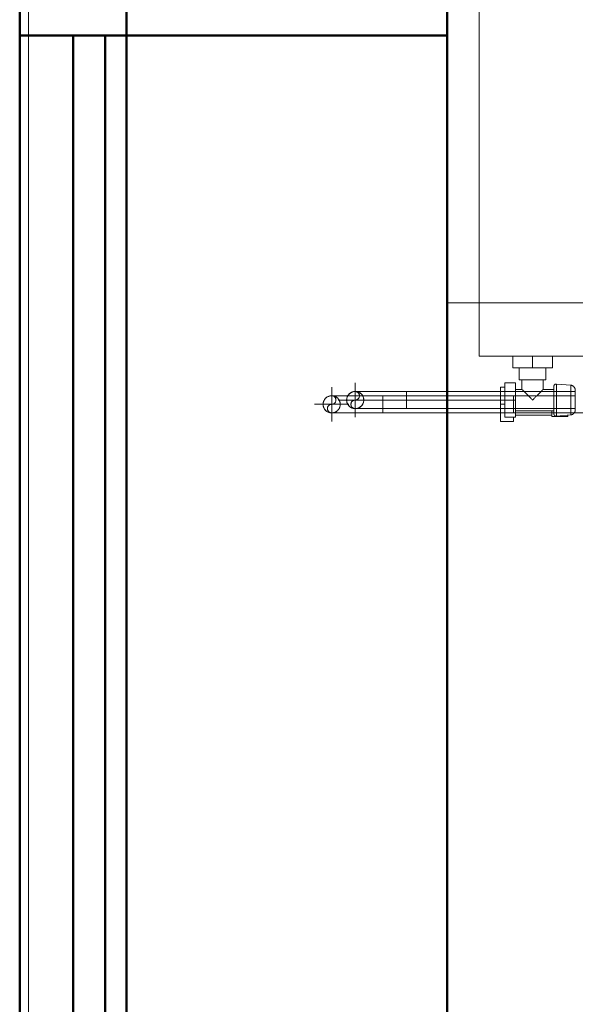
# Model space of a CAD drawing. Header units: millimetres. Extents: x 25873 to 52219, y 4748 to 39565.
# Tile 11 of 133: x 27023 to 27543, y 32761 to 33682. Entities that reach past the tile are written whole.
import ezdxf

# ---------------------------------------------------------------- set-up
doc = ezdxf.new("R2010")
doc.units = ezdxf.units.MM
for name, pattern in [('ADSK_Осевая', [700, 500, -100, 0, -100]), ('ADSK_Скрыто', [300, 150, -150]), ('ADSK_Штриховая_ш3 п1_5', [225, 150, -75])]:
    doc.linetypes.add(name, pattern=pattern)
for name, color, linetype, lineweight in [('A-COLS-____-MCUT', 52, 'Continuous', 50), ('A-COLS-____-OTLN', 52, 'Continuous', 20), ('A-DETL-____-HDLN', 90, 'ADSK_Скрыто', 9), ('A-DETL-____-MBND', 5, 'ADSK_Штриховая_ш3 п1_5', 20), ('A-GENM-____-MCUT', 13, 'Continuous', 50), ('A-GENM-____-OTLN', 13, 'Continuous', 20), ('A-PART-____-MCUT', 2, 'Continuous', 50), ('A-PART-____-OTLN', 2, 'Continuous', 20), ('A-WALL-____-MCUT', 113, 'Continuous', 50), ('A-WALL-____-OTLN', 113, 'Continuous', 20), ('I-FURN-____-OTLN', 30, 'Continuous', 20), ('M-EQPM-____-OTLN', 50, 'Continuous', 20), ('P-PIPE-____-CNTR', 3, 'ADSK_Осевая', 20), ('P-PIPE-____-OTLN', 3, 'Continuous', 20)]:
    doc.layers.add(name, color=color, linetype=linetype, lineweight=lineweight)

# ---------------------------------------------------------------- blocks, each defined once
blk = doc.blocks.new('Прямая форма - Insulation - Thermal Break-609278-В_Этаж 01_Отопление')
at = {"layer": 'A-WALL-____-MCUT', "color": 253}
for p, q in [((1000, 80), (0, 80)), ((0, 80), (0, 50)), ((0, 50), (1000, 50))]:
    blk.add_line(p, q, dxfattribs=at)
blk = doc.blocks.new('Прямая форма - Gypsum Plasterboard - Waterproof-609279-В_Этаж 01_Отопление')
at = {"layer": 'A-WALL-____-MCUT', "color": 253}
for p, q in [((1000, 50), (0, 50)), ((0, 50), (0, 0)), ((0, 0), (1000, 0))]:
    blk.add_line(p, q, dxfattribs=at)
blk = doc.blocks.new('Прямая форма - Masonry Block - Structural-609280-В_Этаж 01_Отопление')
at = {"layer": 'A-WALL-____-MCUT', "color": 253}
for p, q in [((1000, 400), (0, 400)), ((0, 400), (0, 100)), ((0, 100), (1000, 100))]:
    blk.add_line(p, q, dxfattribs=at)
blk = doc.blocks.new('Прямая форма - Concrete - Structural-609281-В_Этаж 01_Отопление')
at = {"layer": 'A-WALL-____-MCUT', "color": 253}
for p, q in [((1000, 100), (0, 100)), ((0, 100), (0, 80)), ((0, 80), (1000, 80))]:
    blk.add_line(p, q, dxfattribs=at)
blk = doc.blocks.new('Прямая форма - SW - 007-609282-В_Этаж 01_Отопление')
for name in ['Прямая форма - Masonry Block - Structural-609280-В_Этаж 01_Отопление', 'Прямая форма - Concrete - Structural-609281-В_Этаж 01_Отопление', 'Прямая форма - Insulation - Thermal Break-609278-В_Этаж 01_Отопление', 'Прямая форма - Gypsum Plasterboard - Waterproof-609279-В_Этаж 01_Отопление']:
    blk.add_blockref(name, (0, 0))
blk = doc.blocks.new('Family - Insulation - Thermal Break-609284-В_Этаж 01_Отопление')
at = {"layer": 'A-PART-____-MCUT', "color": 253}
for p, q in [((1000, 80), (0, 80)), ((0, 80), (0, 50)), ((0, 50), (1000, 50))]:
    blk.add_line(p, q, dxfattribs=at)
blk = doc.blocks.new('Family - Gypsum Plasterboard - Waterproof-609286-В_Этаж 01_Отопление')
at = {"layer": 'A-PART-____-MCUT', "color": 253}
for p, q in [((1000, 50), (0, 50)), ((0, 50), (0, 0)), ((0, 0), (1000, 0))]:
    blk.add_line(p, q, dxfattribs=at)
blk = doc.blocks.new('Family - Masonry Block - Structural-609288-В_Этаж 01_Отопление')
at = {"layer": 'A-PART-____-MCUT', "color": 253}
for p, q in [((1000, 400), (0, 400)), ((0, 400), (0, 100)), ((0, 100), (1000, 100))]:
    blk.add_line(p, q, dxfattribs=at)
blk = doc.blocks.new('Family - Concrete - Structural-609290-В_Этаж 01_Отопление')
at = {"layer": 'A-PART-____-MCUT', "color": 253}
for p, q in [((1000, 100), (0, 100)), ((0, 100), (0, 80)), ((0, 80), (1000, 80))]:
    blk.add_line(p, q, dxfattribs=at)
blk = doc.blocks.new('Прямая форма - V line-609329-В_Этаж 01_Отопление')
at = {"layer": 'A-WALL-____-MCUT', "color": 253}
for p, q in [((4919.95, 100), (4619.95, 100)), ((4919.95, 0), (4919.95, 100)), ((4619.95, 0), (4919.95, 0))]:
    blk.add_line(p, q, dxfattribs=at)
blk = doc.blocks.new('Прямая форма - SW - 003-609330-В_Этаж 01_Отопление')
blk.add_blockref('Прямая форма - V line-609329-В_Этаж 01_Отопление', (0, 0))
blk = doc.blocks.new('Прямая форма - V line-609455-В_Этаж 01_Отопление')
at = {"layer": 'A-COLS-____-MCUT', "color": 253}
for p, q in [((150, 150), (-150, 150)), ((-150, 150), (-150, -150)), ((150, -150), (150, 150)), ((-150, -150), (150, -150))]:
    blk.add_line(p, q, dxfattribs=at)
blk = doc.blocks.new('Прямая форма - CRE - 001-609456-В_Этаж 01_Отопление')
blk.add_blockref('Прямая форма - V line-609455-В_Этаж 01_Отопление', (0, 0))
blk = doc.blocks.new('Прямая форма - V line-609739-В_Этаж 01_Отопление')
at = {"layer": 'I-FURN-____-OTLN', "color": 9}
blk.add_line((800, -400), (-800, -400), dxfattribs=at)
blk = doc.blocks.new('Прямая форма - FU - 059-609740-В_Этаж 01_Отопление')
blk.add_blockref('Прямая форма - V line-609739-В_Этаж 01_Отопление', (0, 0))
blk = doc.blocks.new('Прямая форма - V line-613386-В_Этаж 01_Отопление')
at = {"layer": 'A-GENM-____-MCUT', "lineweight": 9}
for p, q in [((27031.36, 33667.63), (27031.36, 33967.63)), ((27031.36, 32667.63), (27031.36, 33667.63))]:
    blk.add_line(p, q, dxfattribs=at)
blk = doc.blocks.new('Прямая форма - SLA - 004-613387-В_Этаж 01_Отопление')
blk.add_blockref('Прямая форма - V line-613386-В_Этаж 01_Отопление', (0, 0))
blk = doc.blocks.new('V line_ifc_RVT-1-В_Этаж 01_Отопление')
at = {"layer": 'A-COLS-____-OTLN', "color": 9, "lineweight": 20, "rotation": 180}
blk.add_blockref('Прямая форма - CRE - 001-609456-В_Этаж 01_Отопление', (27273.24, 33817.63), dxfattribs=at)
at = {"layer": 'A-GENM-____-OTLN', "color": 9, "lineweight": 20}
blk.add_blockref('Прямая форма - SLA - 004-613387-В_Этаж 01_Отопление', (0, 0), dxfattribs=at)
at = {"layer": 'A-PART-____-OTLN', "color": 9, "lineweight": 20, "rotation": 270}
for name in ['Family - Gypsum Plasterboard - Waterproof-609286-В_Этаж 01_Отопление', 'Family - Insulation - Thermal Break-609284-В_Этаж 01_Отопление', 'Family - Concrete - Structural-609290-В_Этаж 01_Отопление', 'Family - Masonry Block - Structural-609288-В_Этаж 01_Отопление']:
    blk.add_blockref(name, (27023.24, 33667.63), dxfattribs=at)
at = {"layer": 'A-WALL-____-OTLN', "color": 9, "lineweight": 20, "rotation": 270}
for name, p in [('Прямая форма - SW - 003-609330-В_Этаж 01_Отопление', (27023.24, 38587.58)), ('Прямая форма - SW - 007-609282-В_Этаж 01_Отопление', (27023.24, 33667.63))]:
    blk.add_blockref(name, p, dxfattribs=at)
at = {"layer": 'I-FURN-____-OTLN', "color": 9, "lineweight": 20}
blk.add_blockref('Прямая форма - FU - 059-609740-В_Этаж 01_Отопление', (28223.24, 33817.63), dxfattribs=at)
blk = doc.blocks.new('ADSK_Радиатор универсальный_Боковое подключение_Клапаны - Радиатор 600х1000-V10-В_Этаж 01_Отопление')
at = {"layer": 'A-DETL-____-HDLN'}
for p, q in [((-548.95, 50), (-545, 50)), ((-545, 50), (-533.05, 50)), ((-545, 50), (-545, 46))]:
    blk.add_line(p, q, dxfattribs=at)
at = {"layer": 'A-DETL-____-HDLN', "flags": 128}
for points in [[(-554, 0), (-553.99, 0), (-553.96, 0), (-553.91, 0), (-553.83, 0)], [(-553.79, 0), (-553.87, 0), (-553.93, 0), (-553.98, 0), (-554, 0), (-554, 0)], [(-528, 0), (-528.01, 0), (-528.04, 0), (-528.09, 0), (-528.17, 0), (-528.26, 0)], [(-528.21, 0), (-528.13, 0), (-528.07, 0), (-528.02, 0), (-528, 0), (-528, 0)], [(-549.78, -20), (-549.85, -20), (-549.91, -20), (-549.95, -20), (-549.98, -20), (-550, -20), (-550, -20)], [(-550, -20), (-549.99, -20), (-549.97, -20), (-549.94, -20), (-549.89, -20), (-549.82, -20), (-549.74, -20)], [(-532.31, -20), (-532.22, -20), (-532.15, -20), (-532.09, -20), (-532.05, -20), (-532.02, -20), (-532, -20), (-532, -20)], [(-532, -20), (-532.01, -20), (-532.03, -20), (-532.06, -20), (-532.11, -20), (-532.18, -20), (-532.26, -20)]]:
    blk.add_lwpolyline(points, dxfattribs=at)
at = {"layer": 'M-EQPM-____-OTLN'}
for p, q in [((500, 70), (-500, 70)), ((-500, 70), (-500, -30)), ((-500, 70), (500, 70)), ((-500, -30), (-500, 70)), ((-561, 50), (-548.99, 50)), ((-561, 38), (-561, 50)), ((-533.01, 50), (-529, 50)), ((-529, 46), (-529, 50)), ((-557, 38), (-561, 38)), ((-557, 46), (-541, 46)), ((-557, 36), (-557, 46)), ((-541, 46), (-525, 46)), ((-541, 46), (-541, 36)), ((-525, 36), (-525, 46)), ((-511, 20), (-511, 38.5)), ((-500, 38.5), (-511, 38.5)), ((-541, 36), (-557, 36)), ((-555, 36), (-555, 2)), ((-551, 36), (-551, 0)), ((-525, 36), (-541, 36)), ((-531, 30), (-531, 36)), ((-522, 30), (-531, 30)), ((-511, 32.5), (-522, 32.5)), ((-522, 32.5), (-522, 7.5)), ((-511, 1.5), (-511, 20)), ((-500, 20), (-511, 20)), ((-531, 0), (-531, 10)), ((-531, 10), (-522, 10)), ((-556.5, 2), (-556.5, -13)), ((-551.52, 2), (-556.5, 2)), ((-551, 0), (-531, 0)), ((-522, 7.5), (-511, 7.5)), ((-500, 1.5), (-511, 1.5)), ((-555.97, -2.34), (-554.93, -15.85)), ((-555.97, -2.34), (-526.03, -2.34)), ((-527.07, -15.85), (-526.03, -2.34)), ((-556.5, -13), (-555.2, -13)), ((-554.93, -15.85), (-527.07, -15.85))]:
    blk.add_line(p, q, dxfattribs=at)
at = {"layer": 'M-EQPM-____-OTLN', "flags": 128}
for points in [[(-555.97, -2.34), (-555.98, -2.26), (-555.99, -2.18), (-556, -2.1), (-556, -2.02), (-556, -1.94), (-556, -1.86), (-555.99, -1.78), (-555.98, -1.71), (-555.96, -1.63), (-555.95, -1.55), (-555.93, -1.47), (-555.91, -1.39), (-555.88, -1.32), (-555.85, -1.24), (-555.82, -1.17), (-555.79, -1.1), (-555.75, -1.03), (-555.71, -0.96), (-555.66, -0.89), (-555.62, -0.83), (-555.57, -0.76), (-555.52, -0.7), (-555.47, -0.64), (-555.41, -0.58), (-555.35, -0.53), (-555.29, -0.47), (-555.23, -0.42), (-555.17, -0.38), (-555.1, -0.33), (-555.03, -0.29), (-554.96, -0.25), (-554.89, -0.21), (-554.82, -0.18), (-554.75, -0.14), (-554.67, -0.12), (-554.6, -0.09), (-554.52, -0.07), (-554.44, -0.05), (-554.36, -0.03), (-554.29, -0.02), (-554.21, -0.01), (-554.13, 0), (-554.05, 0), (-554, 0)], [(-554, 0), (-553.99, 0), (-553.96, 0), (-553.91, 0), (-553.83, 0), (-553.74, 0), (-553.63, 0), (-553.49, 0), (-553.34, 0), (-553.17, 0), (-552.97, 0), (-552.76, 0), (-552.53, 0), (-552.28, 0), (-552.01, 0), (-551.73, 0), (-551.43, 0), (-551.11, 0), (-550.77, 0)], [(-528, 0), (-528.01, 0), (-528.04, 0), (-528.09, 0), (-528.17, 0), (-528.26, 0), (-528.37, 0), (-528.51, 0), (-528.66, 0), (-528.83, 0), (-529.03, 0), (-529.24, 0), (-529.47, 0), (-529.72, 0), (-529.99, 0), (-530.27, 0), (-530.57, 0), (-530.89, 0), (-531.23, 0), (-531.58, 0), (-531.94, 0), (-532.32, 0), (-532.72, 0), (-533.12, 0), (-533.54, 0), (-533.98, 0), (-534.42, 0), (-534.87, 0), (-535.34, 0), (-535.81, 0), (-536.29, 0), (-536.78, 0), (-537.27, 0), (-537.77, 0), (-538.28, 0), (-538.79, 0), (-539.3, 0), (-539.82, 0), (-540.34, 0), (-540.86, 0), (-541.38, 0), (-541.9, 0), (-542.42, 0), (-542.93, 0), (-543.44, 0), (-543.95, 0), (-544.46, 0), (-544.96, 0), (-545.45, 0), (-545.93, 0), (-546.41, 0), (-546.88, 0), (-547.34, 0), (-547.79, 0), (-548.22, 0), (-548.65, 0), (-549.06, 0), (-549.47, 0), (-549.85, 0), (-550.23, 0), (-550.59, 0), (-550.93, 0), (-551.26, 0), (-551.57, 0), (-551.86, 0), (-552.14, 0), (-552.4, 0), (-552.64, 0), (-552.86, 0), (-553.06, 0), (-553.25, 0), (-553.41, 0), (-553.56, 0), (-553.68, 0), (-553.79, 0), (-553.87, 0), (-553.93, 0), (-553.98, 0), (-554, 0), (-554, 0)], [(-531.41, 0), (-531.07, 0), (-530.74, 0), (-530.43, 0), (-530.14, 0), (-529.86, 0), (-529.6, 0), (-529.36, 0), (-529.14, 0), (-528.94, 0), (-528.75, 0), (-528.59, 0), (-528.44, 0), (-528.32, 0), (-528.21, 0), (-528.13, 0), (-528.07, 0), (-528.02, 0), (-528, 0), (-528, 0)], [(-528, 0), (-527.92, 0), (-527.84, -0.01), (-527.76, -0.01), (-527.68, -0.03), (-527.6, -0.04), (-527.52, -0.06), (-527.45, -0.08), (-527.37, -0.1), (-527.3, -0.13), (-527.22, -0.16), (-527.15, -0.19), (-527.08, -0.23), (-527.01, -0.26), (-526.94, -0.31), (-526.87, -0.35), (-526.81, -0.4), (-526.74, -0.44), (-526.68, -0.5), (-526.62, -0.55), (-526.57, -0.61), (-526.51, -0.67), (-526.46, -0.73), (-526.41, -0.79), (-526.36, -0.85), (-526.32, -0.92), (-526.28, -0.99), (-526.24, -1.06), (-526.2, -1.13), (-526.17, -1.2), (-526.14, -1.28), (-526.11, -1.35), (-526.08, -1.43), (-526.06, -1.5), (-526.04, -1.58), (-526.03, -1.66), (-526.02, -1.74), (-526.01, -1.82), (-526, -1.9), (-526, -1.98), (-526, -2.06), (-526, -2.14), (-526.01, -2.22), (-526.02, -2.3), (-526.03, -2.34)], [(-550, -20), (-550.2, -20), (-550.4, -19.98), (-550.6, -19.96), (-550.8, -19.94), (-550.99, -19.9), (-551.19, -19.86), (-551.38, -19.81), (-551.57, -19.75), (-551.76, -19.68), (-551.95, -19.61), (-552.13, -19.52), (-552.31, -19.43), (-552.48, -19.34), (-552.66, -19.24), (-552.82, -19.13), (-552.99, -19.01), (-553.14, -18.89), (-553.3, -18.76), (-553.44, -18.62), (-553.59, -18.48), (-553.72, -18.34), (-553.85, -18.19), (-553.98, -18.03), (-554.1, -17.87), (-554.21, -17.7), (-554.31, -17.53), (-554.41, -17.36), (-554.5, -17.18), (-554.58, -17), (-554.66, -16.81), (-554.73, -16.62), (-554.79, -16.43), (-554.84, -16.24), (-554.89, -16.05), (-554.93, -15.85)], [(-527.07, -15.85), (-527.11, -16.05), (-527.16, -16.24), (-527.21, -16.43), (-527.27, -16.62), (-527.34, -16.81), (-527.42, -17), (-527.5, -17.18), (-527.59, -17.36), (-527.69, -17.53), (-527.79, -17.7), (-527.9, -17.87), (-528.02, -18.03), (-528.15, -18.19), (-528.28, -18.34), (-528.41, -18.48), (-528.56, -18.62), (-528.7, -18.76), (-528.86, -18.89), (-529.01, -19.01), (-529.18, -19.13), (-529.34, -19.24), (-529.52, -19.34), (-529.69, -19.43), (-529.87, -19.52), (-530.05, -19.61), (-530.24, -19.68), (-530.43, -19.75), (-530.62, -19.81), (-530.81, -19.86), (-531.01, -19.9), (-531.2, -19.94), (-531.4, -19.96), (-531.6, -19.98), (-531.8, -20), (-532, -20)], [(-546.3, -20), (-546.58, -20), (-546.86, -20), (-547.13, -20), (-547.39, -20), (-547.64, -20), (-547.87, -20), (-548.1, -20), (-548.32, -20), (-548.52, -20), (-548.71, -20), (-548.89, -20), (-549.06, -20), (-549.21, -20), (-549.35, -20), (-549.48, -20), (-549.59, -20), (-549.69, -20), (-549.78, -20), (-549.85, -20), (-549.91, -20), (-549.95, -20), (-549.98, -20), (-550, -20), (-550, -20)], [(-550, -20), (-549.99, -20), (-549.97, -20), (-549.94, -20), (-549.89, -20), (-549.82, -20), (-549.74, -20), (-549.65, -20), (-549.54, -20), (-549.42, -20), (-549.29, -20), (-549.14, -20), (-548.98, -20), (-548.81, -20), (-548.63, -20), (-548.43, -20), (-548.22, -20), (-548, -20), (-547.77, -20), (-547.52, -20), (-547.27, -20), (-547.01, -20), (-546.73, -20), (-546.45, -20), (-546.16, -20), (-545.86, -20), (-545.56, -20), (-545.24, -20), (-544.92, -20), (-544.59, -20), (-544.26, -20), (-543.92, -20), (-543.58, -20), (-543.23, -20), (-542.88, -20), (-542.53, -20), (-542.17, -20), (-541.82, -20), (-541.46, -20), (-541.1, -20), (-540.74, -20), (-540.38, -20), (-540.02, -20), (-539.66, -20), (-539.31, -20), (-538.96, -20), (-538.61, -20), (-538.26, -20), (-537.92, -20), (-537.58, -20), (-537.25, -20), (-536.93, -20), (-536.61, -20), (-536.3, -20), (-536, -20), (-535.7, -20), (-535.42, -20), (-535.14, -20), (-534.87, -20), (-534.61, -20), (-534.36, -20), (-534.13, -20), (-533.9, -20), (-533.68, -20), (-533.48, -20), (-533.29, -20), (-533.11, -20), (-532.94, -20), (-532.79, -20), (-532.65, -20), (-532.52, -20), (-532.41, -20), (-532.31, -20), (-532.22, -20), (-532.15, -20), (-532.09, -20), (-532.05, -20), (-532.02, -20), (-532, -20), (-532, -20)], [(-532, -20), (-532.01, -20), (-532.03, -20), (-532.06, -20), (-532.11, -20), (-532.18, -20), (-532.26, -20), (-532.35, -20), (-532.46, -20), (-532.58, -20), (-532.71, -20), (-532.86, -20), (-533.02, -20), (-533.19, -20), (-533.37, -20), (-533.57, -20), (-533.78, -20), (-534, -20), (-534.23, -20), (-534.48, -20), (-534.73, -20), (-534.99, -20), (-535.27, -20), (-535.55, -20), (-535.84, -20)]]:
    blk.add_lwpolyline(points, dxfattribs=at)
at = {"layer": 'M-EQPM-____-OTLN'}
for points, knots in [([(-541, 20), (-540.36, 20.65), (-539.07, 21.92), (-537.5, 23.5), (-536.43, 24.57), (-535.83, 25.17), (-535.39, 25.61), (-534.96, 26.04), (-534.54, 26.46), (-534.14, 26.87), (-533.74, 27.26), (-533.36, 27.64), (-533, 28), (-532.66, 28.35), (-532.34, 28.66), (-532.05, 28.95), (-531.78, 29.22), (-531.55, 29.45), (-531.36, 29.64), (-531.2, 29.79), (-531.05, 29.94), (-531, 29.99), (-531, 30)], [0, 0, 0, 0, 0.142857, 0.285714, 0.357143, 0.392857, 0.428571, 0.464286, 0.5, 0.535714, 0.571429, 0.607143, 0.642857, 0.678571, 0.714286, 0.75, 0.785714, 0.821429, 0.857143, 0.892857, 0.928571, 1, 1, 1, 1]), ([(-531, 10), (-531, 10.01), (-531.05, 10.06), (-531.2, 10.21), (-531.36, 10.36), (-531.55, 10.55), (-531.78, 10.78), (-532.05, 11.05), (-532.34, 11.34), (-532.66, 11.65), (-533, 12), (-533.36, 12.36), (-533.74, 12.74), (-534.14, 13.13), (-534.68, 13.68), (-535.25, 14.25), (-535.83, 14.83), (-536.43, 15.43), (-537.5, 16.5), (-539.07, 18.08), (-540.36, 19.35), (-541, 20)], [0, 0, 0, 0, 0.071429, 0.107143, 0.142857, 0.178571, 0.214286, 0.25, 0.285714, 0.321429, 0.357143, 0.392857, 0.428571, 0.464286, 0.5, 0.571429, 0.607143, 0.642857, 0.714286, 0.857143, 1, 1, 1, 1])]:
    blk.add_open_spline(points, degree=3, knots=knots, dxfattribs=at)
blk = doc.blocks.new('ADSK_СШПЭ Аксиальный_Поворот с фиксатором - Поворот трубы-V94-В_Этаж 01_Отопление')
at = {"layer": 'A-DETL-____-HDLN', "color": 1}
blk.add_line((31253.3, 28983.01), (31253.3, 28982.95), dxfattribs=at)
at = {"layer": 'P-PIPE-____-OTLN', "color": 10}
for p, q in [((31264.25, 29030.37), (31256.26, 29030.86)), ((31272.23, 29029.87), (31264.25, 29030.37))]:
    blk.add_line(p, q, dxfattribs=at)
at = {"layer": 'P-PIPE-____-OTLN', "color": 10, "flags": 128}
for points in [[(31256.26, 29030.86), (31256.14, 29028.94), (31256.03, 29027.03), (31255.91, 29025.12), (31255.79, 29023.23), (31255.67, 29021.34), (31255.56, 29019.47), (31255.44, 29017.62), (31255.33, 29015.79), (31255.22, 29013.98), (31255.11, 29012.2), (31255, 29010.45), (31254.89, 29008.74), (31254.79, 29007.05), (31254.69, 29005.41), (31254.59, 29003.81), (31254.49, 29002.25), (31254.4, 29000.74), (31254.31, 28999.27), (31254.22, 28997.85), (31254.14, 28996.49), (31254.06, 28995.19), (31253.98, 28993.93), (31253.91, 28992.74), (31253.84, 28991.61), (31253.77, 28990.55), (31253.71, 28989.54), (31253.65, 28988.61), (31253.6, 28987.74), (31253.55, 28986.94), (31253.5, 28986.21), (31253.46, 28985.55), (31253.42, 28984.96), (31253.39, 28984.45), (31253.37, 28984.01), (31253.34, 28983.65), (31253.32, 28983.36), (31253.31, 28983.15), (31253.3, 28983.01), (31253.3, 28982.95), (31253.3, 28982.95)], [(31269.27, 28981.96), (31269.27, 28982), (31269.28, 28982.12), (31269.29, 28982.31), (31269.31, 28982.58), (31269.33, 28982.92), (31269.35, 28983.34), (31269.38, 28983.83), (31269.42, 28984.4), (31269.46, 28985.03), (31269.5, 28985.75), (31269.55, 28986.53), (31269.6, 28987.38), (31269.66, 28988.3), (31269.72, 28989.28), (31269.79, 28990.33), (31269.86, 28991.44), (31269.93, 28992.62), (31270, 28993.85), (31270.08, 28995.15), (31270.17, 28996.49), (31270.25, 28997.89), (31270.34, 28999.35), (31270.44, 29000.85), (31270.53, 29002.4), (31270.63, 29003.99), (31270.73, 29005.62), (31270.84, 29007.29), (31270.94, 29009), (31271.05, 29010.74), (31271.16, 29012.51), (31271.27, 29014.31), (31271.38, 29016.14), (31271.5, 29017.98), (31271.61, 29019.85), (31271.73, 29021.73), (31271.85, 29023.62), (31271.96, 29025.53), (31272.08, 29027.44), (31272.2, 29029.35), (31272.23, 29029.87)]]:
    blk.add_lwpolyline(points, dxfattribs=at)
at = {"layer": 'P-PIPE-____-OTLN', "color": 10}
for start, end in [(176.45983, 266.45983), (266.45983, 356.45983)]:
    blk.add_arc((31261.28, 28982.46), 8, start, end, dxfattribs=at)
blk = doc.blocks.new('ADSK_СШПЭ Аксиальный_Поворот с фиксатором - Поворот трубы-V95-В_Этаж 01_Отопление')
at = {"layer": 'A-DETL-____-HDLN', "color": 170}
for p, q in [((31266.88, 29008.16), (31258.9, 29008.65)), ((31270.87, 29007.91), (31266.88, 29008.16)), ((31255.94, 28960.81), (31255.93, 28960.75))]:
    blk.add_line(p, q, dxfattribs=at)
at = {"layer": 'A-DETL-____-HDLN', "color": 170, "flags": 128}
blk.add_lwpolyline([(31258.9, 29008.65), (31258.78, 29006.74), (31258.66, 29004.83), (31258.54, 29002.92), (31258.43, 29001.02), (31258.31, 28999.14), (31258.19, 28997.27), (31258.08, 28995.41), (31257.96, 28993.58), (31257.85, 28991.78), (31257.74, 28990), (31257.63, 28988.25), (31257.53, 28986.53), (31257.42, 28984.85), (31257.32, 28983.21), (31257.22, 28981.6), (31257.13, 28980.04), (31257.03, 28978.53), (31256.94, 28977.06), (31256.86, 28975.65)], dxfattribs=at)
at = {"layer": 'P-PIPE-____-OTLN', "color": 5}
blk.add_line((31274.87, 29007.67), (31270.87, 29007.91), dxfattribs=at)
at = {"layer": 'P-PIPE-____-OTLN', "color": 5, "flags": 128}
for points in [[(31271.9, 28959.76), (31271.91, 28959.8), (31271.91, 28959.91), (31271.92, 28960.1), (31271.94, 28960.37), (31271.96, 28960.71), (31271.99, 28961.13), (31272.02, 28961.62), (31272.05, 28962.19), (31272.09, 28962.83), (31272.14, 28963.54), (31272.19, 28964.32), (31272.24, 28965.17), (31272.29, 28966.09), (31272.36, 28967.08), (31272.42, 28968.13), (31272.49, 28969.24), (31272.56, 28970.41), (31272.64, 28971.65), (31272.72, 28972.94), (31272.8, 28974.29), (31272.89, 28975.69), (31272.98, 28977.14), (31273.07, 28978.64), (31273.17, 28980.19), (31273.27, 28981.78), (31273.37, 28983.41), (31273.47, 28985.09), (31273.58, 28986.79), (31273.68, 28988.53), (31273.79, 28990.31), (31273.9, 28992.11), (31274.02, 28993.93), (31274.13, 28995.78), (31274.25, 28997.64), (31274.36, 28999.52), (31274.48, 29001.42), (31274.6, 29003.32), (31274.72, 29005.23), (31274.83, 29007.15), (31274.87, 29007.67)], [(31256.86, 28975.65), (31256.77, 28974.29), (31256.69, 28972.98), (31256.61, 28971.73), (31256.54, 28970.54), (31256.47, 28969.41), (31256.4, 28968.34), (31256.34, 28967.34), (31256.28, 28966.4), (31256.23, 28965.53), (31256.18, 28964.73), (31256.13, 28964), (31256.09, 28963.34), (31256.06, 28962.76), (31256.03, 28962.25), (31256, 28961.81), (31255.98, 28961.44), (31255.96, 28961.16), (31255.95, 28960.94), (31255.94, 28960.81), (31255.93, 28960.75), (31255.93, 28960.75)]]:
    blk.add_lwpolyline(points, dxfattribs=at)
at = {"layer": 'P-PIPE-____-OTLN', "color": 5}
for start, end in [(176.45983, 266.45983), (266.45983, 356.45983)]:
    blk.add_arc((31263.92, 28960.25), 8, start, end, dxfattribs=at)
blk = doc.blocks.new('ADSK_СШПЭ Аксиальный_Поворот с фиксатором - Поворот трубы-V96-В_Этаж 01_Отопление')
at = {"layer": 'A-DETL-____-HDLN', "color": 170}
for p, q in [((27363.24, 29442.59), (27363.24, 29450.59)), ((27363.24, 29438.59), (27363.24, 29442.59))]:
    blk.add_line(p, q, dxfattribs=at)
at = {"layer": 'A-DETL-____-HDLN', "color": 170, "flags": 128}
for points in [[(27308.59, 29447.03), (27308.64, 29447.1), (27308.82, 29447.36), (27309.02, 29447.62), (27309.23, 29447.86)], [(27309.96, 29448.6), (27310.14, 29448.75), (27310.39, 29448.95), (27310.65, 29449.14), (27310.8, 29449.24)], [(27311.69, 29449.76), (27311.75, 29449.79), (27312.04, 29449.92), (27312.34, 29450.04), (27312.64, 29450.15)], [(27313.68, 29450.43), (27313.88, 29450.47), (27314.2, 29450.52), (27314.51, 29450.55), (27314.72, 29450.57)], [(27330.22, 29450.59), (27331.2, 29450.59), (27332.66, 29450.59), (27334.16, 29450.59), (27335.71, 29450.59), (27337.31, 29450.59), (27338.94, 29450.59), (27340.62, 29450.59), (27342.33, 29450.59), (27344.07, 29450.59), (27345.85, 29450.59), (27347.65, 29450.59), (27349.48, 29450.59), (27351.33, 29450.59), (27353.2, 29450.59), (27355.08, 29450.59), (27356.98, 29450.59), (27358.89, 29450.59), (27360.8, 29450.59), (27362.72, 29450.59), (27363.24, 29450.59)], [(27307.26, 29443.11), (27307.27, 29443.23), (27307.3, 29443.54), (27307.34, 29443.86), (27307.4, 29444.18)], [(27307.4, 29441.02), (27307.36, 29441.23), (27307.31, 29441.54), (27307.27, 29441.86), (27307.26, 29442.07)], [(27307.65, 29445.1), (27307.75, 29445.41), (27307.87, 29445.7), (27308, 29445.99), (27308.07, 29446.13)], [(27308.07, 29439.04), (27308.04, 29439.1), (27307.91, 29439.39), (27307.78, 29439.69), (27307.67, 29439.99)], [(27309.23, 29437.31), (27309.07, 29437.49), (27308.87, 29437.74), (27308.69, 29438), (27308.59, 29438.14)], [(27310.8, 29435.93), (27310.72, 29435.98), (27310.46, 29436.17), (27310.21, 29436.37), (27309.96, 29436.57)], [(27312.72, 29434.99), (27312.42, 29435.1), (27312.12, 29435.22), (27311.83, 29435.35), (27311.7, 29435.41)], [(27314.72, 29434.61), (27314.6, 29434.61), (27314.28, 29434.64), (27313.97, 29434.69), (27313.65, 29434.75)]]:
    blk.add_lwpolyline(points, dxfattribs=at)
at = {"layer": 'A-DETL-____-HDLN', "color": 170}
for start, end in [(0, 90), (270, 0)]:
    blk.add_arc((27315.24, 29442.59), 8, start, end, dxfattribs=at)
at = {"layer": 'A-DETL-____-MBND', "flags": 128}
for points in [[(27316.62, 29450.59), (27317.11, 29450.59), (27317.68, 29450.59), (27318.32, 29450.59), (27319.03, 29450.59), (27319.81, 29450.59), (27320.66, 29450.59), (27321.58, 29450.59), (27322.57, 29450.59), (27323.62, 29450.59), (27324.74, 29450.59), (27325.92, 29450.59), (27327.15, 29450.59), (27327.85, 29450.59)], [(27351.75, 29434.59), (27349.97, 29434.59), (27348.14, 29434.59), (27346.33, 29434.59), (27344.55, 29434.59), (27342.79, 29434.59), (27341.07, 29434.59), (27339.39, 29434.59), (27337.74, 29434.59), (27336.14, 29434.59), (27334.57, 29434.59), (27333.06, 29434.59), (27331.59, 29434.59), (27330.17, 29434.59), (27328.81, 29434.59), (27327.5, 29434.59), (27326.24, 29434.59), (27325.05, 29434.59), (27323.92, 29434.59), (27322.85, 29434.59), (27322.04, 29434.59)]]:
    blk.add_lwpolyline(points, dxfattribs=at)
blk = doc.blocks.new('ADSK_СШПЭ Аксиальный_Поворот с фиксатором - Поворот трубы-V97-В_Этаж 01_Отопление')
at = {"layer": 'A-DETL-____-HDLN', "color": 1, "flags": 128}
for points in [[(33749.76, 32601.62), (33749.88, 32601.61), (33750.2, 32601.58), (33750.51, 32601.53), (33750.83, 32601.48)], [(33751.76, 32601.23), (33752.06, 32601.12), (33752.36, 32601), (33752.65, 32600.87), (33752.78, 32600.81)], [(33753.68, 32600.29), (33753.76, 32600.24), (33754.02, 32600.05), (33754.27, 32599.86), (33754.52, 32599.65)], [(33755.25, 32598.91), (33755.41, 32598.73), (33755.61, 32598.48), (33755.79, 32598.22), (33755.89, 32598.08)], [(33755.89, 32589.2), (33755.84, 32589.12), (33755.66, 32588.86), (33755.46, 32588.6), (33755.25, 32588.36)], [(33756.41, 32597.18), (33756.44, 32597.12), (33756.57, 32596.83), (33756.7, 32596.53), (33756.81, 32596.23)], [(33756.83, 32591.12), (33756.73, 32590.82), (33756.61, 32590.52), (33756.48, 32590.23), (33756.41, 32590.1)], [(33757.08, 32595.2), (33757.12, 32594.99), (33757.17, 32594.68), (33757.21, 32594.36), (33757.22, 32594.15)], [(33757.22, 32593.11), (33757.21, 32593), (33757.18, 32592.68), (33757.14, 32592.36), (33757.08, 32592.05)], [(33750.8, 32585.79), (33750.6, 32585.75), (33750.28, 32585.7), (33749.97, 32585.67), (33749.76, 32585.65)], [(33752.79, 32586.46), (33752.73, 32586.43), (33752.44, 32586.3), (33752.14, 32586.18), (33751.84, 32586.07)], [(33754.52, 32587.63), (33754.34, 32587.47), (33754.09, 32587.27), (33753.83, 32587.08), (33753.68, 32586.98)]]:
    blk.add_lwpolyline(points, dxfattribs=at)
at = {"layer": 'A-DETL-____-HDLN', "color": 1}
for start, end in [(90, 180), (180, 270)]:
    blk.add_arc((33749.24, 32593.63), 8, start, end, dxfattribs=at)
at = {"layer": 'A-DETL-____-MBND', "color": 10, "flags": 128}
for points in [[(33728.39, 32585.63), (33727.17, 32585.63), (33725.54, 32585.63), (33723.86, 32585.63), (33722.15, 32585.63), (33720.41, 32585.63), (33718.63, 32585.63), (33716.83, 32585.63), (33715, 32585.63), (33713.15, 32585.63), (33711.28, 32585.63), (33709.4, 32585.63), (33707.5, 32585.63), (33705.59, 32585.63), (33703.68, 32585.63), (33701.76, 32585.63)], [(33747.86, 32585.63), (33747.37, 32585.63), (33746.8, 32585.63), (33746.16, 32585.63), (33745.45, 32585.63), (33744.67, 32585.63), (33743.82, 32585.63), (33742.9, 32585.63), (33741.91, 32585.63), (33740.86, 32585.63), (33739.74, 32585.63), (33738.56, 32585.63), (33737.33, 32585.63), (33736.63, 32585.63)]]:
    blk.add_lwpolyline(points, dxfattribs=at)

msp = doc.modelspace()

# ---------------------------------------------------------------- linework, layer by layer
at = {"layer": 'A-DETL-____-HDLN', "color": 170}
for p, q in [((27485.24, 33330.59), (27363.24, 33330.59)), ((27363.24, 33330.59), (27363.24, 33318.59)), ((27499.17, 33330.59), (27363.24, 33330.59)), ((27363.24, 33330.59), (27363.24, 33318.59)), ((27485.24, 33314.59), (27485.24, 33330.59)), ((27507.17, 33330.59), (27499.31, 33330.59)), ((27543.19, 33330.59), (27507.31, 33330.59)), ((27473.29, 33314.59), (27485.24, 33314.59)), ((27473.29, 33314.59), (27541.97, 33314.59))]:
    msp.add_line(p, q, dxfattribs=at)
at = {"layer": 'A-DETL-____-HDLN', "color": 1}
for p, q in [((27543.19, 33334.59), (27477.29, 33334.59)), ((27477.29, 33318.59), (27543.19, 33318.59))]:
    msp.add_line(p, q, dxfattribs=at)
at = {"layer": 'A-DETL-____-HDLN', "color": 170}
for centre, radius, start, end in [((27315.24, 33322.59), 8, 120.97227, 179.02773), ((27315.24, 33322.59), 8, 0, 119.02773), ((27315.24, 33326.59), 4, 270, 90), ((27315.24, 33322.59), 8, 180.97227, 239.02773), ((27315.24, 33318.59), 4, 90, 270), ((27315.24, 33322.59), 8, 240.97227, 0)]:
    msp.add_arc(centre, radius, start, end, dxfattribs=at)
at = {"layer": 'A-DETL-____-HDLN', "color": 1}
for centre, radius, start, end in [((27337.24, 33326.59), 8, 120.97227, 179.02773), ((27337.24, 33326.59), 8, 180.97227, 239.02773), ((27337.24, 33322.59), 4, 90, 270), ((27337.24, 33326.59), 8, 0, 119.02773), ((27337.24, 33326.59), 8, 240.97227, 0), ((27337.24, 33330.59), 4, 270, 90)]:
    msp.add_arc(centre, radius, start, end, dxfattribs=at)
at = {"layer": 'A-DETL-____-MBND'}
msp.add_line((27542.02, 33314.59), (30791.99, 33314.59), dxfattribs=at)
at = {"layer": 'P-PIPE-____-CNTR', "color": 5}
for p, q in [((27315.24, 33306.59), (27315.24, 33338.59)), ((27299.24, 33322.59), (27331.24, 33322.59)), ((27315.24, 33322.59), (27329.15, 33322.59))]:
    msp.add_line(p, q, dxfattribs=at)
at = {"layer": 'P-PIPE-____-CNTR', "color": 10}
for p, q in [((27337.24, 33310.59), (27337.24, 33342.59)), ((27321.24, 33326.59), (27353.24, 33326.59)), ((27337.24, 33326.59), (27385.24, 33326.59)), ((27477.24, 33326.59), (27385.24, 33326.59))]:
    msp.add_line(p, q, dxfattribs=at)
at = {"layer": 'P-PIPE-____-OTLN', "color": 10}
for p, q in [((27477.24, 33334.59), (27385.24, 33334.59)), ((27385.24, 33334.59), (27385.24, 33318.59)), ((27385.24, 33318.59), (27477.24, 33318.59))]:
    msp.add_line(p, q, dxfattribs=at)
at = {"layer": 'P-PIPE-____-OTLN', "color": 5}
for p, q in [((27363.24, 33318.59), (27363.24, 33314.59)), ((27363.24, 33314.59), (27473.24, 33314.59))]:
    msp.add_line(p, q, dxfattribs=at)

# ---------------------------------------------------------------- block references
at = {"lineweight": 9}
msp.add_blockref('V line_ifc_RVT-1-В_Этаж 01_Отопление', (0, 0), dxfattribs=at)
at = {"layer": 'A-DETL-____-HDLN', "rotation": 89.99999999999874}
msp.add_blockref('ADSK_Радиатор универсальный_Боковое подключение_Клапаны - Радиатор 600х1000-V10-В_Этаж 01_Отопление', (27523.24, 33867.59), dxfattribs=at)
at = {"layer": 'A-DETL-____-HDLN', "color": 1}
for name, p, rotation in [('ADSK_СШПЭ Аксиальный_Поворот с фиксатором - Поворот трубы-V94-В_Этаж 01_Отопление', (-3520.24, 62738.6), 273.540165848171), ('ADSK_СШПЭ Аксиальный_Поворот с фиксатором - Поворот трубы-V97-В_Этаж 01_Отопление', (61086.48, 65920.22), 180)]:
    msp.add_blockref(name, p, dxfattribs=dict(at, rotation=rotation))
at = {"layer": 'A-DETL-____-HDLN', "color": 170, "rotation": 273.540165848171}
msp.add_blockref('ADSK_СШПЭ Аксиальный_Поворот с фиксатором - Поворот трубы-V95-В_Этаж 01_Отопление', (-3520.24, 62738.6), dxfattribs=at)
at = {"layer": 'A-DETL-____-HDLN', "color": 170}
msp.add_blockref('ADSK_СШПЭ Аксиальный_Поворот с фиксатором - Поворот трубы-V96-В_Этаж 01_Отопление', (0, 3880), dxfattribs=at)

doc.saveas('drawing.dxf')
